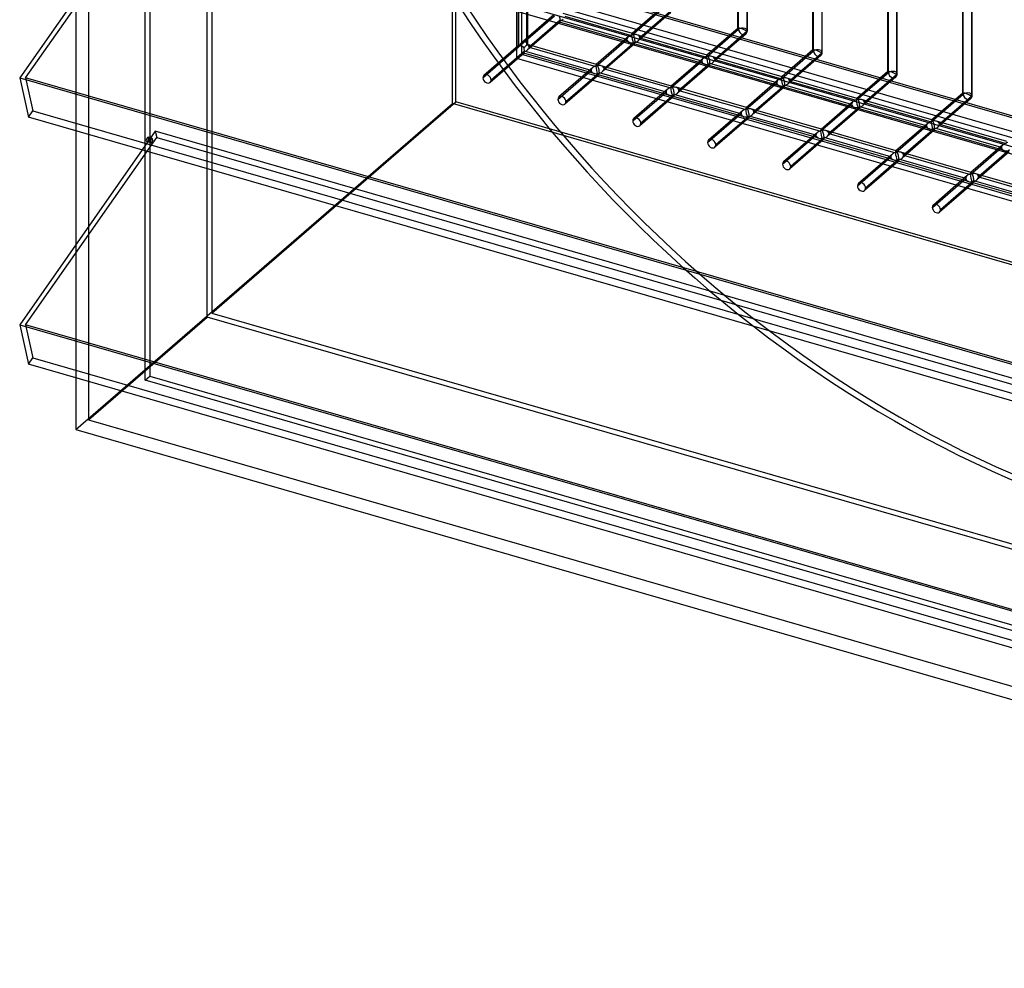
# Model space of a CAD drawing. Header units: millimetres. Extents: x -626 to 636, y -726 to 753.
# Tile 1 of 84: x -626 to -103, y -726 to -222. Entities that reach past the tile are written whole.
import ezdxf

# ---------------------------------------------------------------- set-up
doc = ezdxf.new("R2010")
doc.units = ezdxf.units.MM
doc.layers.add('MAIN-1', color=7, linetype='Continuous')
doc.layers.add('MAIN-2', color=7, linetype='Continuous')

msp = doc.modelspace()

# ---------------------------------------------------------------- linework, layer by layer
at = {"layer": 'MAIN-1'}
for p, q in [((-625.6, -121.31), (288.06, -385.06)), ((292.74, -405.95), (-620.92, -142.2)), ((-560.62, -159.61), (-625.6, -252.45)), ((-625.6, -252.45), (288.06, -516.2)), ((-625.6, -252.45), (-620.92, -273.34)), ((292.74, -537.09), (-620.92, -273.34)), ((-595.8, -280.59), (-595.8, -341.02)), ((-560.62, -290.75), (-625.6, -383.59)), ((-625.6, -383.59), (288.06, -647.34)), ((-625.6, -383.59), (-620.92, -404.48)), ((292.74, -668.23), (-620.92, -404.48)), ((-595.8, -411.73), (-595.8, -439.28)), ((-595.8, -439.28), (395.8, -725.53))]:
    msp.add_line(p, q, dxfattribs=at)
at = {"layer": 'MAIN-2'}
for p, q in [((-395.8, -266.07), (-395.8, 725.53)), ((-393.97, -265.16), (-393.97, 717.78)), ((-361.49, -242.06), (-361.49, 675.93)), ((-358.99, 678.1), (-358.99, -239.89)), ((-526.07, -379.56), (-526.07, 603.38)), ((-523.57, 605.55), (-523.57, -377.39)), ((-588.97, 548.91), (-588.97, -434.03)), ((-556.49, 502.58), (-556.49, -410.93)), ((-558.99, -413.1), (-558.99, 498.42)), ((291.21, -385.11), (-622.45, -121.36)), ((-618.54, -138.8), (295.12, -402.55)), ((293.2, -394.01), (-553.59, -149.56)), ((-244.08, -226.15), (-244.08, -149.55)), ((-243.74, -226.61), (-243.74, -149.21)), ((-239.42, -150.46), (-239.42, -227.86)), ((-239.08, -227.24), (-239.08, -149.55)), ((-622.45, -252.5), (-552.81, -153.01)), ((-552.81, -153.01), (360.84, -416.76)), ((-360.59, -156.42), (-360.59, -235.92)), ((-360.92, -158.07), (-360.92, -235.47)), ((-356.26, -235.01), (-356.26, -157.67)), ((-355.92, -158.07), (-355.92, -234.67)), ((-204.3, -237.64), (-204.3, -161.03)), ((-203.96, -238.1), (-203.96, -160.69)), ((-199.63, -161.94), (-199.63, -239.35)), ((-199.3, -238.72), (-199.3, -161.03)), ((-164.51, -249.12), (-164.51, -172.51)), ((-164.18, -249.58), (-164.18, -172.18)), ((-159.52, -250.21), (-159.52, -172.51)), ((-159.85, -173.43), (-159.85, -250.83)), ((-124.73, -260.61), (-124.73, -184)), ((-124.4, -261.06), (-124.4, -183.66)), ((-120.07, -184.91), (-120.07, -262.31)), ((-119.73, -261.69), (-119.73, -184)), ((-595.8, -209.88), (-595.8, -280.59)), ((-360.59, -235.92), (-341.61, -219.49)), ((-341.9, -218.94), (-359.24, -233.95)), ((-300.17, -228.85), (-336.95, -218.23)), ((-300.58, -229.89), (-283.53, -215.13)), ((-283.82, -214.57), (-300.35, -228.89)), ((-279.73, -217.64), (-297.08, -232.67)), ((-279.2, -216.38), (-296.25, -231.14)), ((-338.76, -222.82), (-355.84, -237.62)), ((-338.53, -221.82), (-355.01, -236.09)), ((-301.56, -233.65), (-338.94, -222.86)), ((-303.08, -232.06), (-338.53, -221.82)), ((-336.03, -219.66), (-300.58, -229.89)), ((-260.39, -240.34), (-297.77, -229.55)), ((-260.8, -241.38), (-243.74, -226.61)), ((-244.03, -226.06), (-260.57, -240.38)), ((-239.94, -229.13), (-257.3, -244.16)), ((-239.42, -227.86), (-256.47, -242.63)), ((-319.15, -245.29), (-355.93, -234.67)), ((-319.55, -246.33), (-303.08, -232.06)), ((-302.24, -230.53), (-319.33, -245.33)), ((-298.97, -234.31), (-316.06, -249.1)), ((-298.75, -233.31), (-315.22, -247.58)), ((-261.77, -245.14), (-299.16, -234.35)), ((-263.29, -243.54), (-298.75, -233.31)), ((-296.25, -231.14), (-260.8, -241.38)), ((-379.56, -252.36), (-360.59, -235.92)), ((-360.88, -235.37), (-379.03, -251.09)), ((-357.73, -239.26), (-375.76, -254.87)), ((-357.51, -238.26), (-375.23, -253.61)), ((-361.49, -242.06), (-358.99, -239.89)), ((-358.99, -239.89), (558.99, -504.89)), ((-320.53, -250.09), (-357.91, -239.3)), ((-322.05, -248.49), (-357.51, -238.26)), ((-355.01, -236.09), (-319.55, -246.33)), ((-221.01, -252.86), (-203.96, -238.1)), ((-204.25, -237.54), (-220.79, -251.86)), ((-199.63, -239.35), (-216.68, -254.11)), ((556.49, -507.06), (-361.49, -242.06)), ((-279.77, -257.81), (-263.29, -243.54)), ((-262.46, -242.01), (-279.55, -256.81)), ((-259.19, -245.79), (-276.27, -260.59)), ((-258.97, -244.79), (-275.44, -259.06)), ((-223.51, -255.03), (-258.97, -244.79)), ((-220.6, -251.82), (-257.99, -241.03)), ((-256.47, -242.63), (-221.01, -252.86)), ((-200.16, -240.61), (-217.52, -255.64)), ((-339.78, -263.84), (-322.05, -248.49)), ((-321.22, -246.96), (-339.25, -262.58)), ((-317.95, -250.74), (-335.98, -266.35)), ((-317.72, -249.74), (-335.45, -265.09)), ((-280.75, -261.57), (-318.13, -250.78)), ((-282.27, -259.97), (-317.72, -249.74)), ((-279.36, -256.77), (-316.74, -245.98)), ((-315.22, -247.58), (-279.77, -257.81)), ((-221.99, -256.62), (-259.37, -245.83)), ((-181.23, -264.35), (-164.18, -249.58)), ((-164.47, -249.02), (-181.01, -263.35)), ((-159.85, -250.83), (-176.9, -265.6)), ((-622.45, -252.5), (-618.54, -269.95)), ((291.21, -516.25), (-622.45, -252.5)), ((-239.99, -269.29), (-223.51, -255.03)), ((-222.68, -253.5), (-239.76, -268.29)), ((-180.82, -263.31), (-218.2, -252.51)), ((-216.68, -254.11), (-181.23, -264.35)), ((-160.38, -252.09), (-177.73, -267.12)), ((-299.99, -275.33), (-282.27, -259.97)), ((-281.44, -258.45), (-299.47, -274.06)), ((-277.94, -261.22), (-295.67, -276.57)), ((-242.49, -271.46), (-277.94, -261.22)), ((-239.58, -268.25), (-276.96, -257.46)), ((-275.44, -259.06), (-239.99, -269.29)), ((-219.41, -257.28), (-236.49, -272.07)), ((-219.18, -256.28), (-235.66, -270.54)), ((-182.21, -268.11), (-219.59, -257.32)), ((-183.73, -266.51), (-219.18, -256.28)), ((-141.45, -275.83), (-124.4, -261.06)), ((-124.69, -260.51), (-141.22, -274.83)), ((-595.8, -439.28), (-395.8, -266.07)), ((-523.57, -377.39), (-393.97, -265.16)), ((595.8, -552.32), (-395.8, -266.07)), ((588.97, -548.91), (-393.97, -265.16)), ((-278.16, -262.22), (-296.19, -277.84)), ((-240.97, -273.06), (-278.35, -262.26)), ((-200.2, -280.78), (-183.73, -266.51)), ((-182.89, -264.98), (-199.98, -279.78)), ((-141.04, -274.79), (-178.42, -264)), ((-176.9, -265.6), (-141.45, -275.83)), ((-120.6, -263.58), (-137.95, -278.61)), ((-120.07, -262.31), (-137.12, -277.08)), ((-620.92, -273.34), (-618.54, -269.95)), ((-618.54, -269.95), (295.12, -533.7)), ((-260.21, -286.81), (-242.49, -271.46)), ((-241.65, -269.93), (-259.68, -285.55)), ((-199.8, -279.74), (-237.18, -268.95)), ((-235.66, -270.54), (-200.2, -280.78)), ((-179.62, -268.76), (-196.71, -283.56)), ((-179.4, -267.76), (-195.88, -282.03)), ((-142.42, -279.59), (-179.81, -268.8)), ((-143.94, -278), (-179.4, -267.76)), ((-238.38, -273.71), (-256.41, -289.32)), ((-238.16, -272.71), (-255.88, -288.06)), ((-201.18, -284.54), (-238.57, -273.75)), ((-202.7, -282.94), (-238.16, -272.71)), ((-143.11, -276.47), (-160.2, -291.26)), ((-101.26, -286.27), (-138.64, -275.48)), ((-137.12, -277.08), (-101.66, -287.32)), ((-553.59, -280.71), (-560.62, -290.75)), ((293.2, -525.15), (-553.59, -280.71)), ((-553.59, -280.71), (-552.81, -284.16)), ((-201.87, -281.42), (-219.9, -297.03)), ((-160.01, -291.22), (-197.4, -280.43)), ((-195.88, -282.03), (-160.42, -292.26)), ((-160.42, -292.26), (-143.94, -278)), ((-139.84, -280.24), (-156.93, -295.04)), ((-139.62, -279.24), (-156.09, -293.51)), ((-102.64, -291.08), (-140.02, -280.29)), ((-104.16, -289.48), (-139.62, -279.24)), ((-622.45, -383.64), (-552.81, -284.16)), ((-555.93, -287.03), (-558.09, -286.4)), ((-555.77, -284.97), (-557.94, -284.34)), ((-557.55, -286.06), (-555.39, -286.69)), ((-555.23, -284.63), (-557.4, -284)), ((-552.81, -284.16), (360.84, -547.91)), ((-220.43, -298.29), (-202.7, -282.94)), ((-198.6, -285.19), (-216.63, -300.81)), ((-198.37, -284.19), (-216.1, -299.54)), ((-161.4, -296.02), (-198.78, -285.23)), ((-162.92, -294.43), (-198.37, -284.19)), ((-120.23, -302.71), (-157.61, -291.92)), ((-120.64, -303.75), (-104.16, -289.48)), ((-103.33, -287.95), (-120.41, -302.75)), ((-100.06, -291.73), (-117.14, -306.53)), ((-99.83, -290.73), (-116.31, -305)), ((-180.65, -309.78), (-162.92, -294.43)), ((-162.09, -292.9), (-180.12, -308.51)), ((-158.81, -296.68), (-176.85, -312.29)), ((-158.59, -295.68), (-176.32, -311.03)), ((-121.62, -307.51), (-159, -296.72)), ((-123.14, -305.91), (-158.59, -295.68)), ((-156.09, -293.51), (-120.64, -303.75)), ((-140.86, -321.26), (-123.14, -305.91)), ((-122.3, -304.38), (-140.33, -320)), ((-119.03, -308.16), (-137.06, -323.78)), ((-118.81, -307.16), (-136.53, -322.51)), ((-81.83, -318.99), (-119.22, -308.2)), ((-83.35, -317.4), (-118.81, -307.16)), ((-80.45, -314.19), (-117.83, -303.4)), ((-116.31, -305), (-80.85, -315.23)), ((-595.8, -341.02), (-595.8, -411.73)), ((-588.97, -434.03), (-526.07, -379.56)), ((309.79, -620.85), (-526.07, -379.56)), ((-523.57, -377.39), (459.37, -661.14)), ((-622.45, -383.64), (-618.54, -401.09)), ((291.21, -647.39), (-622.45, -383.64)), ((-620.92, -404.48), (-618.54, -401.09)), ((-618.54, -401.09), (295.12, -664.84)), ((-558.99, -413.1), (-556.49, -410.93)), ((293.88, -659.3), (-558.99, -413.1)), ((-556.49, -410.93), (293.19, -656.21)), ((-588.97, -434.03), (393.97, -717.78))]:
    msp.add_line(p, q, dxfattribs=at)
for centre in [(-241.58, -227.24), (-201.8, -238.72), (-162.01, -250.21), (-122.23, -261.69)]:
    msp.add_arc(centre, 2.5, 310.8971, 359.9974, dxfattribs=at)
for centre, major_axis, ratio, start_param, end_param in [((-32.1, -27.8), (-346.97, 400.64), 0.75, 0.713724, 3.141593), ((-34.6, -29.96), (346.97, -400.64), 0.75, -2.427868, 0), ((-339.45, -220.12), (3.38, 0.74), 0.615841, -1.705331, -0.849968), ((-339.45, -220.12), (-0.6, 2.75), 0.249311, 2.419055, 3.004413), ((-339.45, -220.12), (-0.6, 2.75), 0.249311, 3.004413, 3.274419), ((-339.45, -220.12), (-0.6, 2.75), 0.249311, -2.293334, -1.507935), ((-339.45, -220.12), (-0.6, 2.75), 0.249311, -3.008767, -2.293334), ((-299.66, -231.6), (3.38, 0.74), 0.615841, 1.436262, 2.291625), ((-299.66, -231.6), (-0.6, 2.75), 0.249311, 0.132826, 0.848259), ((-299.66, -231.6), (-0.6, 2.75), 0.249311, 0.848259, 2.419055), ((-299.66, -231.6), (-0.6, 2.75), 0.249311, -0.13718, 0.132826), ((-299.66, -231.6), (-0.6, 2.75), 0.249311, -0.722537, -0.13718), ((-299.66, -231.6), (3.38, 0.74), 0.615841, 0.850904, 1.436262), ((-299.66, -231.6), (-0.6, 2.75), 0.249311, -2.293334, -0.722537), ((-299.66, -231.6), (3.38, 0.74), 0.615841, -0.134535, 0.850904), ((-241.58, -227.24), (-2.49, 1.14), 0.208712, -0.092118, 0.095097), ((-241.58, -227.24), (-2.49, 1.14), 0.208712, 0.095097, 0.618662), ((-241.58, -227.24), (-2.49, 1.14), 0.208712, -2.522931, -0.092118), ((-241.58, -227.24), (-2.5, 0), 0.5, -2.094395, -0.523599), ((-241.58, -227.24), (1.64, -1.89), 0.75, -2.427868, 0.713724), ((-241.58, -227.24), (-2.5, 0), 0.5, 2.617994, 4.18879), ((-358.42, -236.55), (2.49, -1.14), 0.208712, 1.40406, 3.052686), ((-358.42, -236.55), (1.45, 3.17), 0.641742, 0.958291, 1.665859), ((-358.42, -236.55), (1.45, 3.17), 0.641742, -0.690335, 0.958291), ((-358.42, -236.55), (2.5, 1.88), 0.042828, -1.341199, -0.555801), ((-358.42, -236.55), (2.5, 1.88), 0.042828, -0.555801, -0.032199), ((-358.42, -236.55), (2.5, 1.88), 0.042828, 0.032675, 0.229597), ((-358.42, -236.55), (3.38, 0.74), 0.615841, -0.134535, 0.650863), ((-358.42, -236.55), (2.5, 1.88), 0.042828, -0.032199, 0.032675), ((-299.66, -231.6), (3.38, 0.74), 0.615841, 2.291625, 3.007058), ((-299.66, -231.6), (3.38, 0.74), 0.615841, 3.007058, 3.992497), ((-299.66, -231.6), (3.38, 0.74), 0.615841, -2.290689, -1.705331), ((-299.66, -231.6), (3.38, 0.74), 0.615841, -1.705331, -0.849968), ((-299.66, -231.6), (-0.6, 2.75), 0.249311, 2.419055, 3.004413), ((-299.66, -231.6), (-0.6, 2.75), 0.249311, 3.004413, 3.274419), ((-299.66, -231.6), (-0.6, 2.75), 0.249311, -3.008767, -2.293334), ((-299.66, -231.6), (3.38, 0.74), 0.615841, -0.849968, -0.134535), ((-358.42, -236.55), (2.49, -1.14), 0.208712, 3.052686, 3.24483), ((-358.42, -236.55), (2.49, -1.14), 0.208712, -3.038355, -2.522931), ((-358.42, -236.55), (3.38, 0.74), 0.615841, -1.705331, -0.849968), ((-358.42, -236.55), (-0.6, 2.75), 0.249311, 2.419055, 3.004413), ((-358.42, -236.55), (-0.6, 2.75), 0.249311, 3.004413, 3.274419), ((-358.42, -236.55), (-0.6, 2.75), 0.249311, -2.293334, -1.507935), ((-358.42, -236.55), (-0.6, 2.75), 0.249311, -3.008767, -2.293334), ((-358.42, -236.55), (3.38, 0.74), 0.615841, -0.849968, -0.134535), ((-259.88, -243.08), (-0.6, 2.75), 0.249311, 0.132826, 0.848259), ((-259.88, -243.08), (-0.6, 2.75), 0.249311, -0.13718, 0.132826), ((-259.88, -243.08), (-0.6, 2.75), 0.249311, -0.722537, -0.13718), ((-201.8, -238.72), (-2.49, 1.14), 0.208712, -0.092118, 0.095097), ((-201.8, -238.72), (-2.49, 1.14), 0.208712, 0.095097, 0.618662), ((-201.8, -238.72), (-2.49, 1.14), 0.208712, -2.522931, -0.092118), ((-201.8, -238.72), (-2.5, 0), 0.5, -2.094395, -0.523599), ((-201.8, -238.72), (1.64, -1.89), 0.75, -2.427868, 0.713724), ((-201.8, -238.72), (-2.5, 0), 0.5, 2.617994, 4.18879), ((-318.64, -248.03), (-0.6, 2.75), 0.249311, 0.132826, 0.848259), ((-318.64, -248.03), (-0.6, 2.75), 0.249311, -0.13718, 0.132826), ((-318.64, -248.03), (-0.6, 2.75), 0.249311, -0.722537, -0.13718), ((-318.64, -248.03), (3.38, 0.74), 0.615841, 0.850904, 1.436262), ((-259.88, -243.08), (3.38, 0.74), 0.615841, 2.291625, 3.007058), ((-259.88, -243.08), (3.38, 0.74), 0.615841, 3.007058, 3.992497), ((-259.88, -243.08), (3.38, 0.74), 0.615841, 1.436262, 2.291625), ((-259.88, -243.08), (3.38, 0.74), 0.615841, -2.290689, -1.705331), ((-259.88, -243.08), (-0.6, 2.75), 0.249311, 0.848259, 2.419055), ((-259.88, -243.08), (3.38, 0.74), 0.615841, 0.850904, 1.436262), ((-259.88, -243.08), (-0.6, 2.75), 0.249311, -2.293334, -0.722537), ((-259.88, -243.08), (3.38, 0.74), 0.615841, -1.705331, -0.849968), ((-259.88, -243.08), (-0.6, 2.75), 0.249311, 2.419055, 3.004413), ((-259.88, -243.08), (-0.6, 2.75), 0.249311, -3.008767, -2.293334), ((-259.88, -243.08), (3.38, 0.74), 0.615841, -0.134535, 0.850904), ((-259.88, -243.08), (3.38, 0.74), 0.615841, -0.849968, -0.134535), ((-377.4, -252.98), (-1.64, 1.89), 0.75, -2.427868, 0.000079), ((-318.64, -248.03), (3.38, 0.74), 0.615841, 2.291625, 3.007058), ((-318.64, -248.03), (3.38, 0.74), 0.615841, 3.007058, 3.992497), ((-318.64, -248.03), (3.38, 0.74), 0.615841, 1.436262, 2.291625), ((-318.64, -248.03), (3.38, 0.74), 0.615841, -2.290689, -1.705331), ((-318.64, -248.03), (-0.6, 2.75), 0.249311, 0.848259, 2.419055), ((-318.64, -248.03), (-0.6, 2.75), 0.249311, -2.293334, -0.722537), ((-318.64, -248.03), (3.38, 0.74), 0.615841, -1.705331, -0.849968), ((-318.64, -248.03), (-0.6, 2.75), 0.249311, 2.419055, 3.004413), ((-318.64, -248.03), (-0.6, 2.75), 0.249311, 3.004413, 3.274419), ((-318.64, -248.03), (-0.6, 2.75), 0.249311, -3.008767, -2.293334), ((-318.64, -248.03), (3.38, 0.74), 0.615841, -0.134535, 0.850904), ((-318.64, -248.03), (3.38, 0.74), 0.615841, -0.849968, -0.134535), ((-259.88, -243.08), (-0.6, 2.75), 0.249311, 3.004413, 3.274419), ((-162.01, -250.21), (-2.49, 1.14), 0.208712, -0.092118, 0.095097), ((-162.01, -250.21), (-2.49, 1.14), 0.208712, 0.095097, 0.618662), ((-162.01, -250.21), (-2.49, 1.14), 0.208712, -2.522931, -0.092118), ((-162.01, -250.21), (-2.5, 0), 0.5, -2.094395, -0.523599), ((-162.01, -250.21), (1.64, -1.89), 0.75, -2.427868, 0.713724), ((-162.01, -250.21), (-2.5, 0), 0.5, 2.617994, 4.18879), ((-377.4, -252.98), (-1.64, 1.89), 0.75, 0.000079, 0.713724), ((-377.4, -252.98), (-1.64, 1.89), 0.75, 0.713724, 3.141672), ((-377.4, -252.98), (-1.64, 1.89), 0.75, -3.141514, -2.427868), ((-220.1, -254.57), (3.38, 0.74), 0.615841, 2.291625, 3.007058), ((-220.1, -254.57), (3.38, 0.74), 0.615841, 3.007058, 3.992497), ((-220.1, -254.57), (3.38, 0.74), 0.615841, 1.436262, 2.291625), ((-220.1, -254.57), (-0.6, 2.75), 0.249311, 0.132826, 0.848259), ((-220.1, -254.57), (-0.6, 2.75), 0.249311, 0.848259, 2.419055), ((-220.1, -254.57), (-0.6, 2.75), 0.249311, -0.13718, 0.132826), ((-220.1, -254.57), (-0.6, 2.75), 0.249311, -0.722537, -0.13718), ((-220.1, -254.57), (3.38, 0.74), 0.615841, 0.850904, 1.436262), ((-220.1, -254.57), (-0.6, 2.75), 0.249311, -2.293334, -0.722537), ((-220.1, -254.57), (3.38, 0.74), 0.615841, -1.705331, -0.849968), ((-220.1, -254.57), (3.38, 0.74), 0.615841, -0.134535, 0.850904), ((-220.1, -254.57), (3.38, 0.74), 0.615841, -0.849968, -0.134535), ((-278.86, -259.52), (3.38, 0.74), 0.615841, 2.291625, 3.007058), ((-278.86, -259.52), (3.38, 0.74), 0.615841, 3.007058, 3.992497), ((-278.86, -259.52), (3.38, 0.74), 0.615841, 1.436262, 2.291625), ((-278.86, -259.52), (-0.6, 2.75), 0.249311, 0.132826, 0.848259), ((-278.86, -259.52), (-0.6, 2.75), 0.249311, 0.848259, 2.419055), ((-278.86, -259.52), (-0.6, 2.75), 0.249311, -0.13718, 0.132826), ((-278.86, -259.52), (-0.6, 2.75), 0.249311, -0.722537, -0.13718), ((-278.86, -259.52), (3.38, 0.74), 0.615841, 0.850904, 1.436262), ((-278.86, -259.52), (-0.6, 2.75), 0.249311, -2.293334, -0.722537), ((-278.86, -259.52), (3.38, 0.74), 0.615841, -1.705331, -0.849968), ((-278.86, -259.52), (-0.6, 2.75), 0.249311, -3.008767, -2.293334), ((-278.86, -259.52), (3.38, 0.74), 0.615841, -0.134535, 0.850904), ((-278.86, -259.52), (3.38, 0.74), 0.615841, -0.849968, -0.134535), ((-220.1, -254.57), (3.38, 0.74), 0.615841, -2.290689, -1.705331), ((-220.1, -254.57), (-0.6, 2.75), 0.249311, 2.419055, 3.004413), ((-220.1, -254.57), (-0.6, 2.75), 0.249311, 3.004413, 3.274419), ((-220.1, -254.57), (-0.6, 2.75), 0.249311, -3.008767, -2.293334), ((-122.23, -261.69), (-2.49, 1.14), 0.208712, -0.092118, 0.095097), ((-122.23, -261.69), (-2.49, 1.14), 0.208712, 0.095097, 0.618662), ((-122.23, -261.69), (-2.49, 1.14), 0.208712, -2.522931, -0.092118), ((-122.23, -261.69), (-2.5, 0), 0.5, -2.094395, -0.523599), ((-122.23, -261.69), (1.64, -1.89), 0.75, -2.427868, 0.713724), ((-122.23, -261.69), (-2.5, 0), 0.5, 2.617994, 4.18879), ((-337.61, -264.47), (-1.64, 1.89), 0.75, 0.000079, 0.713724), ((-337.61, -264.47), (-1.64, 1.89), 0.75, 0.713724, 3.141672), ((-337.61, -264.47), (-1.64, 1.89), 0.75, -2.427868, 0.000079), ((-337.61, -264.47), (-1.64, 1.89), 0.75, -3.141514, -2.427868), ((-278.86, -259.52), (3.38, 0.74), 0.615841, -2.290689, -1.705331), ((-278.86, -259.52), (-0.6, 2.75), 0.249311, 2.419055, 3.004413), ((-278.86, -259.52), (-0.6, 2.75), 0.249311, 3.004413, 3.274419), ((-180.31, -266.05), (3.38, 0.74), 0.615841, 2.291625, 3.007058), ((-180.31, -266.05), (3.38, 0.74), 0.615841, 3.007058, 3.992497), ((-180.31, -266.05), (3.38, 0.74), 0.615841, 1.436262, 2.291625), ((-180.31, -266.05), (-0.6, 2.75), 0.249311, 0.132826, 0.848259), ((-180.31, -266.05), (-0.6, 2.75), 0.249311, 0.848259, 2.419055), ((-180.31, -266.05), (-0.6, 2.75), 0.249311, -0.13718, 0.132826), ((-180.31, -266.05), (-0.6, 2.75), 0.249311, -0.722537, -0.13718), ((-180.31, -266.05), (3.38, 0.74), 0.615841, 0.850904, 1.436262), ((-180.31, -266.05), (-0.6, 2.75), 0.249311, -2.293334, -0.722537), ((-180.31, -266.05), (3.38, 0.74), 0.615841, -0.134535, 0.850904), ((-180.31, -266.05), (3.38, 0.74), 0.615841, -0.849968, -0.134535), ((-239.07, -271), (3.38, 0.74), 0.615841, 2.291625, 3.007058), ((-239.07, -271), (3.38, 0.74), 0.615841, 3.007058, 3.992497), ((-239.07, -271), (3.38, 0.74), 0.615841, 1.436262, 2.291625), ((-239.07, -271), (-0.6, 2.75), 0.249311, 0.132826, 0.848259), ((-239.07, -271), (-0.6, 2.75), 0.249311, 0.848259, 2.419055), ((-239.07, -271), (-0.6, 2.75), 0.249311, -0.13718, 0.132826), ((-239.07, -271), (-0.6, 2.75), 0.249311, -0.722537, -0.13718), ((-239.07, -271), (3.38, 0.74), 0.615841, 0.850904, 1.436262), ((-239.07, -271), (-0.6, 2.75), 0.249311, -2.293334, -0.722537), ((-239.07, -271), (3.38, 0.74), 0.615841, -0.134535, 0.850904), ((-239.07, -271), (3.38, 0.74), 0.615841, -0.849968, -0.134535), ((-180.31, -266.05), (3.38, 0.74), 0.615841, -2.290689, -1.705331), ((-180.31, -266.05), (3.38, 0.74), 0.615841, -1.705331, -0.849968), ((-180.31, -266.05), (-0.6, 2.75), 0.249311, 2.419055, 3.004413), ((-180.31, -266.05), (-0.6, 2.75), 0.249311, 3.004413, 3.274419), ((-180.31, -266.05), (-0.6, 2.75), 0.249311, -3.008767, -2.293334), ((-297.83, -275.95), (-1.64, 1.89), 0.75, 0.000079, 0.713724), ((-297.83, -275.95), (-1.64, 1.89), 0.75, 0.713724, 3.141672), ((-297.83, -275.95), (-1.64, 1.89), 0.75, -2.427868, 0.000079), ((-297.83, -275.95), (-1.64, 1.89), 0.75, -3.141514, -2.427868), ((-239.07, -271), (3.38, 0.74), 0.615841, -2.290689, -1.705331), ((-239.07, -271), (3.38, 0.74), 0.615841, -1.705331, -0.849968), ((-239.07, -271), (-0.6, 2.75), 0.249311, 2.419055, 3.004413), ((-239.07, -271), (-0.6, 2.75), 0.249311, 3.004413, 3.274419), ((-239.07, -271), (-0.6, 2.75), 0.249311, -3.008767, -2.293334), ((-140.53, -277.54), (3.38, 0.74), 0.615841, 2.291625, 3.007058), ((-140.53, -277.54), (3.38, 0.74), 0.615841, 1.436262, 2.291625), ((-140.53, -277.54), (-0.6, 2.75), 0.249311, 0.132826, 0.848259), ((-140.53, -277.54), (-0.6, 2.75), 0.249311, 0.848259, 2.419055), ((-140.53, -277.54), (-0.6, 2.75), 0.249311, -0.13718, 0.132826), ((-140.53, -277.54), (-0.6, 2.75), 0.249311, -0.722537, -0.13718), ((-140.53, -277.54), (3.38, 0.74), 0.615841, 0.850904, 1.436262), ((-140.53, -277.54), (-0.6, 2.75), 0.249311, -2.293334, -0.722537), ((-140.53, -277.54), (3.38, 0.74), 0.615841, -0.134535, 0.850904), ((-140.53, -277.54), (3.38, 0.74), 0.615841, -0.849968, -0.134535), ((-199.29, -282.49), (3.38, 0.74), 0.615841, 2.291625, 3.007058), ((-199.29, -282.49), (3.38, 0.74), 0.615841, 1.436262, 2.291625), ((-199.29, -282.49), (-0.6, 2.75), 0.249311, 0.132826, 0.848259), ((-199.29, -282.49), (-0.6, 2.75), 0.249311, 0.848259, 2.419055), ((-199.29, -282.49), (-0.6, 2.75), 0.249311, -0.13718, 0.132826), ((-199.29, -282.49), (-0.6, 2.75), 0.249311, -0.722537, -0.13718), ((-199.29, -282.49), (3.38, 0.74), 0.615841, 0.850904, 1.436262), ((-199.29, -282.49), (-0.6, 2.75), 0.249311, -2.293334, -0.722537), ((-199.29, -282.49), (3.38, 0.74), 0.615841, -0.134535, 0.850904), ((-199.29, -282.49), (3.38, 0.74), 0.615841, -0.849968, -0.134535), ((-140.53, -277.54), (3.38, 0.74), 0.615841, 3.007058, 3.992497), ((-140.53, -277.54), (3.38, 0.74), 0.615841, -2.290689, -1.705331), ((-140.53, -277.54), (3.38, 0.74), 0.615841, -1.705331, -0.849968), ((-140.53, -277.54), (-0.6, 2.75), 0.249311, 2.419055, 3.004413), ((-140.53, -277.54), (-0.6, 2.75), 0.249311, 3.004413, 3.274419), ((-140.53, -277.54), (-0.6, 2.75), 0.249311, -3.008767, -2.293334), ((-557.74, -285.2), (0.35, 1.2), 0.433013, 0.902162, 3.14165), ((-557.74, -285.2), (0.35, 1.2), 0.433013, -3.141535, -2.239431), ((-557.74, -285.2), (0.35, 1.2), 0.433013, 0.000058, 0.902162), ((-557.74, -285.2), (0.35, 1.2), 0.433013, -2.239431, 0.000058), ((-555.58, -285.83), (-0.35, -1.2), 0.433013, -2.239431, 0.000058), ((-555.58, -285.83), (-0.35, -1.2), 0.433013, 0.000058, 0.902162), ((-555.58, -285.83), (-0.35, -1.2), 0.433013, -3.141535, -2.239431), ((-555.58, -285.83), (-0.35, -1.2), 0.433013, 0.902162, 3.14165), ((-258.05, -287.43), (-1.64, 1.89), 0.75, 0.000079, 0.713724), ((-258.05, -287.43), (-1.64, 1.89), 0.75, 0.713724, 3.141672), ((-258.05, -287.43), (-1.64, 1.89), 0.75, -2.427868, 0.000079), ((-199.29, -282.49), (3.38, 0.74), 0.615841, 3.007058, 3.992497), ((-199.29, -282.49), (3.38, 0.74), 0.615841, -2.290689, -1.705331), ((-199.29, -282.49), (3.38, 0.74), 0.615841, -1.705331, -0.849968), ((-199.29, -282.49), (-0.6, 2.75), 0.249311, 2.419055, 3.004413), ((-199.29, -282.49), (-0.6, 2.75), 0.249311, 3.004413, 3.274419), ((-199.29, -282.49), (-0.6, 2.75), 0.249311, -3.008767, -2.293334), ((-100.75, -289.02), (3.38, 0.74), 0.615841, 1.436262, 2.291625), ((-258.05, -287.43), (-1.64, 1.89), 0.75, -3.141514, -2.427868), ((-159.51, -293.97), (3.38, 0.74), 0.615841, 1.436262, 2.291625), ((-159.51, -293.97), (-0.6, 2.75), 0.249311, 0.132826, 0.848259), ((-159.51, -293.97), (-0.6, 2.75), 0.249311, 0.848259, 2.419055), ((-159.51, -293.97), (-0.6, 2.75), 0.249311, -0.13718, 0.132826), ((-159.51, -293.97), (-0.6, 2.75), 0.249311, -0.722537, -0.13718), ((-159.51, -293.97), (3.38, 0.74), 0.615841, 0.850904, 1.436262), ((-159.51, -293.97), (-0.6, 2.75), 0.249311, -2.293334, -0.722537), ((-159.51, -293.97), (3.38, 0.74), 0.615841, -0.134535, 0.850904), ((-100.75, -289.02), (3.38, 0.74), 0.615841, 2.291625, 3.007058), ((-100.75, -289.02), (3.38, 0.74), 0.615841, 3.007058, 3.992497), ((-100.75, -289.02), (3.38, 0.74), 0.615841, -2.290689, -1.705331), ((-218.26, -298.92), (-1.64, 1.89), 0.75, 0.000079, 0.713724), ((-218.26, -298.92), (-1.64, 1.89), 0.75, -2.427868, 0.000079), ((-159.51, -293.97), (3.38, 0.74), 0.615841, 2.291625, 3.007058), ((-159.51, -293.97), (3.38, 0.74), 0.615841, 3.007058, 3.992497), ((-159.51, -293.97), (3.38, 0.74), 0.615841, -2.290689, -1.705331), ((-159.51, -293.97), (3.38, 0.74), 0.615841, -1.705331, -0.849968), ((-159.51, -293.97), (-0.6, 2.75), 0.249311, 2.419055, 3.004413), ((-159.51, -293.97), (-0.6, 2.75), 0.249311, 3.004413, 3.274419), ((-159.51, -293.97), (-0.6, 2.75), 0.249311, -3.008767, -2.293334), ((-159.51, -293.97), (3.38, 0.74), 0.615841, -0.849968, -0.134535), ((-218.26, -298.92), (-1.64, 1.89), 0.75, 0.713724, 3.141672), ((-218.26, -298.92), (-1.64, 1.89), 0.75, -3.141514, -2.427868), ((-119.72, -305.45), (3.38, 0.74), 0.615841, 1.436262, 2.291625), ((-119.72, -305.45), (-0.6, 2.75), 0.249311, 0.132826, 0.848259), ((-119.72, -305.45), (-0.6, 2.75), 0.249311, -0.13718, 0.132826), ((-119.72, -305.45), (-0.6, 2.75), 0.249311, -0.722537, -0.13718), ((-119.72, -305.45), (3.38, 0.74), 0.615841, 0.850904, 1.436262), ((-119.72, -305.45), (-0.6, 2.75), 0.249311, -2.293334, -0.722537), ((-178.48, -310.4), (-1.64, 1.89), 0.75, 0.000079, 0.713724), ((-178.48, -310.4), (-1.64, 1.89), 0.75, -2.427868, 0.000079), ((-119.72, -305.45), (3.38, 0.74), 0.615841, 2.291625, 3.007058), ((-119.72, -305.45), (3.38, 0.74), 0.615841, 3.007058, 3.992497), ((-119.72, -305.45), (3.38, 0.74), 0.615841, -2.290689, -1.705331), ((-119.72, -305.45), (-0.6, 2.75), 0.249311, 0.848259, 2.419055), ((-119.72, -305.45), (3.38, 0.74), 0.615841, -1.705331, -0.849968), ((-119.72, -305.45), (-0.6, 2.75), 0.249311, 2.419055, 3.004413), ((-119.72, -305.45), (-0.6, 2.75), 0.249311, 3.004413, 3.274419), ((-119.72, -305.45), (-0.6, 2.75), 0.249311, -3.008767, -2.293334), ((-119.72, -305.45), (3.38, 0.74), 0.615841, -0.134535, 0.850904), ((-119.72, -305.45), (3.38, 0.74), 0.615841, -0.849968, -0.134535), ((-178.48, -310.4), (-1.64, 1.89), 0.75, 0.713724, 3.141672), ((-178.48, -310.4), (-1.64, 1.89), 0.75, -3.141514, -2.427868), ((-138.7, -321.89), (-1.64, 1.89), 0.75, 0.000079, 0.713724), ((-138.7, -321.89), (-1.64, 1.89), 0.75, 0.713724, 3.141672), ((-138.7, -321.89), (-1.64, 1.89), 0.75, -2.427868, 0.000079), ((-138.7, -321.89), (-1.64, 1.89), 0.75, -3.141514, -2.427868)]:
    msp.add_ellipse(centre, major_axis=major_axis, ratio=ratio, start_param=start_param, end_param=end_param, dxfattribs=at)

doc.saveas('drawing.dxf')
